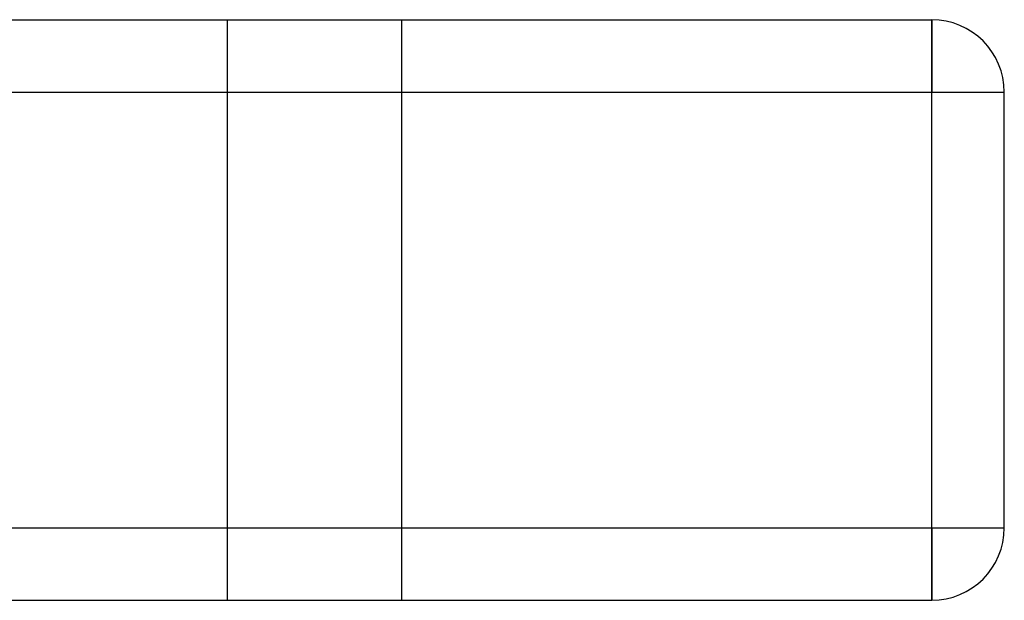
# Model space of a CAD drawing. Header units: millimetres. Extents: x -380 to 380, y -180 to 181.
# Tile 14 of 15: x 247 to 315, y -180 to -140. Entities that reach past the tile are written whole.
import ezdxf

# ---------------------------------------------------------------- set-up
doc = ezdxf.new("R2010")
doc.units = ezdxf.units.MM
doc.layers.add('HIDDEN', color=7, linetype='Continuous')
doc.layers.add('THICK', color=7, linetype='Continuous')

msp = doc.modelspace()

# ---------------------------------------------------------------- linework, layer by layer
at = {"layer": 'HIDDEN'}
for p, q in [((261.5, -140.5), (261.5, -180.5)), ((261.5, -140.5), (261.5, -180.5)), ((273.5, -140.5), (273.5, -180.5)), ((273.5, -140.5), (273.5, -180.5)), ((310, -140.5), (310, -145.5)), ((310, -140.5), (310, -140.5)), ((-310, -145.5), (310, -145.5)), ((310, -145.5), (315, -145.5)), ((310, -175.5), (310, -145.5)), ((315, -145.5), (315, -145.5)), ((-310, -175.5), (310, -175.5)), ((310, -175.5), (315, -175.5)), ((310, -175.5), (310, -180.5)), ((315, -175.5), (315, -175.5)), ((310, -180.5), (310, -180.5))]:
    msp.add_line(p, q, dxfattribs=at)
at = {"layer": 'THICK'}
for p, q in [((-310, -140.5), (310, -140.5)), ((310, -145.5), (310, -140.5)), ((-310, -145.5), (310, -145.5)), ((310, -145.5), (315, -145.5)), ((310, -175.5), (310, -145.5)), ((315, -175.5), (315, -145.5)), ((-310, -175.5), (310, -175.5)), ((310, -180.5), (310, -175.5)), ((310, -175.5), (315, -175.5)), ((-310, -180.5), (310, -180.5))]:
    msp.add_line(p, q, dxfattribs=at)
for centre, start, end in [((310, -145.5), 0, 89.99998), ((310, -175.5), 270.00002, 0)]:
    msp.add_arc(centre, 5, start, end, dxfattribs=at)

doc.saveas('drawing.dxf')
